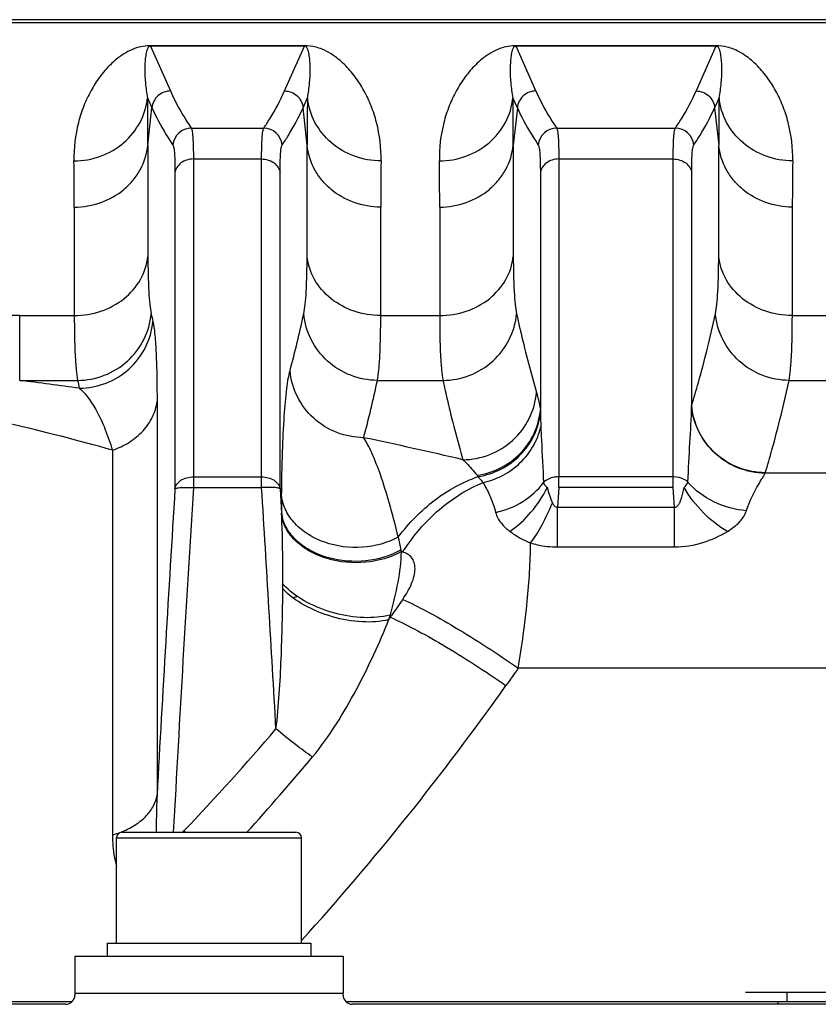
# Model space of a CAD drawing. Extents: x -1709 to 1181, y 8 to 1580.
# Tile 16 of 70: x -790 to -747, y 397 to 450. Entities that reach past the tile are written whole.
import ezdxf

# ---------------------------------------------------------------- set-up
doc = ezdxf.new("R2010")
doc.units = 0
doc.header["$LTSCALE"] = 65.395
doc.layers.get('0').update_dxf_attribs({"linetype": 'CONTINUOUS'})

msp = doc.modelspace()

# ---------------------------------------------------------------- linework, layer by layer
at = {"color": 6, "linetype": 'CONTINUOUS'}
for p, q in [((-738.131, 450.418), (-833.631, 450.418)), ((-785.131, 400.483), (-785.131, 406.183)), ((-784.831, 406.483), (-775.431, 406.483)), ((-775.131, 400.483), (-775.131, 406.183)), ((-785.631, 400.483), (-785.631, 399.783)), ((-774.631, 400.483), (-774.631, 399.783)), ((-787.381, 399.783), (-787.381, 397.783)), ((-787.381, 399.783), (-772.881, 399.783)), ((-772.881, 399.783), (-772.881, 397.783)), ((-748.881, 397.333), (-748.881, 397.833)), ((-787.881, 397.183), (-830.381, 397.183)), ((-695.881, 397.183), (-772.381, 397.183)), ((-749.381, 397.333), (-749.381, 397.183))]:
    msp.add_line(p, q, dxfattribs=at)
at = {"color": 9, "linetype": 'CONTINUOUS'}
for p, q in [((-738.131, 450.249), (-833.631, 450.249)), ((-783.285, 448.981), (-782.218, 446.564)), ((-776.044, 446.564), (-774.978, 448.981)), ((-762.468, 446.564), (-763.535, 448.981)), ((-752.728, 448.981), (-753.794, 446.564)), ((-783.451, 446.196), (-783.213, 445.659)), ((-775.049, 445.659), (-774.812, 446.196)), ((-763.463, 445.659), (-763.701, 446.196)), ((-752.562, 446.196), (-752.799, 445.659)), ((-783.432, 443.626), (-783.213, 445.659)), ((-774.831, 443.626), (-775.049, 445.659)), ((-763.463, 445.659), (-763.682, 443.626)), ((-752.799, 445.659), (-752.581, 443.626)), ((-781.088, 444.555), (-777.174, 444.555)), ((-761.338, 444.555), (-754.924, 444.555)), ((-783.432, 443.626), (-783.432, 437.607)), ((-774.831, 437.607), (-774.831, 443.626)), ((-763.682, 443.626), (-763.682, 437.607)), ((-752.581, 437.607), (-752.581, 443.626)), ((-780.976, 442.886), (-780.976, 425.12)), ((-780.976, 442.886), (-777.287, 442.886)), ((-777.287, 425.12), (-777.287, 442.886)), ((-761.226, 442.886), (-761.226, 425.702)), ((-761.226, 442.886), (-755.037, 442.886)), ((-755.037, 425.702), (-755.037, 442.886)), ((-781.971, 442.138), (-781.971, 425.052)), ((-776.291, 425.052), (-776.291, 442.138)), ((-762.221, 442.138), (-762.221, 429.3)), ((-754.041, 429.563), (-754.041, 442.138)), ((-787.412, 440.285), (-787.412, 434.419)), ((-770.85, 434.419), (-770.85, 440.285)), ((-767.662, 440.285), (-767.662, 434.419)), ((-748.6, 434.419), (-748.6, 440.285)), ((-790.364, 430.914), (-790.364, 434.419)), ((-790.364, 434.419), (-787.412, 434.419)), ((-770.85, 434.419), (-767.662, 434.419)), ((-748.6, 434.419), (-738.131, 434.419)), ((-790.364, 430.914), (-787.233, 430.914)), ((-771.029, 430.914), (-767.483, 430.914)), ((-748.779, 430.914), (-738.131, 430.914)), ((-782.941, 429.77), (-782.941, 408.494)), ((-785.347, 427.141), (-785.347, 406.341)), ((-738.131, 425.899), (-750.068, 425.899)), ((-780.976, 425.702), (-777.287, 425.702)), ((-755.037, 425.702), (-761.226, 425.702)), ((-780.976, 425.12), (-777.287, 425.12)), ((-776.291, 425.052), (-776.21, 423.735)), ((-755.037, 425.12), (-761.226, 425.12)), ((-761.291, 421.911), (-761.291, 424.066)), ((-761.291, 424.066), (-754.971, 424.066)), ((-754.971, 421.911), (-754.971, 424.066)), ((-769.661, 421.637), (-769.732, 421.658)), ((-761.291, 421.911), (-754.971, 421.911)), ((-770.405, 417.984), (-770.327, 418.108)), ((-770.327, 418.108), (-770.327, 418.238)), ((-770.327, 418.108), (-770.266, 418.196)), ((-738.131, 415.354), (-763.414, 415.354)), ((-785.131, 406.183), (-775.131, 406.183)), ((-781.55, 406.486), (-781.483, 406.556)), ((-787.381, 397.783), (-772.881, 397.783))]:
    msp.add_line(p, q, dxfattribs=at)
at = {"color": 2, "linetype": 'CONTINUOUS'}
for p, q in [((-783.285, 449.009), (-783.285, 448.981)), ((-774.978, 449.009), (-783.285, 449.009)), ((-774.978, 448.981), (-783.285, 448.981)), ((-774.978, 449.009), (-774.978, 448.981)), ((-763.535, 449.009), (-763.535, 448.981)), ((-752.728, 449.009), (-763.535, 449.009)), ((-752.728, 448.981), (-763.535, 448.981)), ((-752.728, 449.009), (-752.728, 448.981)), ((-761.226, 425.12), (-761.226, 425.702)), ((-755.037, 425.12), (-755.037, 425.702)), ((-761.226, 425.12), (-761.291, 424.066)), ((-754.971, 424.066), (-755.037, 425.12)), ((-785.631, 400.483), (-774.631, 400.483)), ((-787.381, 397.783), (-787.381, 397.683)), ((-772.881, 397.683), (-772.881, 397.783)), ((-751.131, 397.833), (-721.131, 397.833)), ((-829.131, 397.333), (-787.525, 397.333)), ((-772.738, 397.333), (-697.131, 397.333))]:
    msp.add_line(p, q, dxfattribs=at)
at = {"color": 9, "linetype": 'CONTINUOUS'}
for centre, radius, start, end in [((-783.285, 446.471), 2.539, 89.9974, 91.5617), ((-763.535, 446.471), 2.539, 89.9974, 91.5617), ((-941.481, 443.751), 158.049, 359.95457, 0.88653), ((-605.484, 443.668), 169.346, 179.14456, 180.01434), ((-921.731, 443.751), 158.049, 359.95457, 0.88653), ((-583.234, 443.668), 169.346, 179.14456, 180.01434), ((-781.085, 443.553), 1.002, 90.1928, 174.9175), ((-777.178, 443.553), 1.002, 5.0825, 89.8072), ((-761.335, 443.553), 1.002, 90.1928, 174.9175), ((-754.928, 443.553), 1.002, 5.0825, 89.8072), ((-936.684, 440.407), 149.272, 359.95326, 0.91222), ((-610.91, 440.326), 159.941, 179.11977, 180.01476), ((-916.934, 440.407), 149.272, 359.95326, 0.91222), ((-588.66, 440.326), 159.941, 179.11977, 180.01476), ((-790.372, 326.886), 107.533, 89.99561, 90.78759), ((-730.993, 445.624), 53.428, 192.0007, 192.4589), ((-832.528, 446.82), 58.82, 344.84681, 347.92505), ((-815.738, 224.179), 208.287, 82.10921, 83.00281), ((-734.054, 442.131), 54.349, 191.9108, 192.3646), ((-829.528, 443.331), 59.802, 344.96556, 348.01633), ((-725.412, 429.914), 36.814, 180.9554, 181.2153), ((-724.322, 429.938), 37.904, 181.2163, 182.3135), ((-775.124, 430.014), 21.087, 358.6018, 358.7736), ((-817.1, 315.327), 116.235, 74.14672, 76.98049), ((-815.884, 216.57), 215.805, 76.74651, 78.20554), ((-750.661, 426.101), 0.626, 341.1787, 343.3531), ((-761.917, 428.636), 4.689, 217.4519, 218.5569), ((1477.091, 284.371), 2263.439, 176.436546, 176.856404), ((1449.809, 286.077), 2235.114, 176.433412, 176.911949), ((-3084.223, 281.513), 2311.402, 3.238157, 3.562064), ((-664.511, 423.619), 111.699, 179.47087, 179.94063), ((-824.901, 410.381), 56.311, 11.6503, 12.3714), ((-760.086, 415.461), 11.394, 146.9477, 147.1734), ((-523.881, 248.688), 299.063, 145.26874, 145.47287), ((-516.447, 238.612), 303.694, 144.41069, 144.62718), ((-881.035, 501.218), 137.374, 316.44206, 319.54086), ((-882.453, 501.008), 140.809, 317.83262, 320.0308), ((-786.59, 410.89), 4.714, 291.7736, 292.227), ((-755.053, 434.861), 38.726, 226.9617, 227.1199)]:
    msp.add_arc(centre, radius, start, end, dxfattribs=at)
at = {"color": 2, "linetype": 'CONTINUOUS'}
for centre, radius, start, end in [((-820.165, 421.53), 44.01, 2.693, 2.8711), ((-774.091, 424.028), 2.139, 187.8752, 193.4393), ((-771.771, 425.3), 4.083, 299.2799, 299.6664), ((-773.75, 420.927), 4.083, 11.4268, 11.6509), ((-773.907, 420.896), 4.244, 10.3433, 11.4201), ((-875.874, 420.44), 99.736, 359.54016, 359.69244), ((-773.53, 422.261), 3.516, 222.0746, 225.1578), ((-773.364, 422.425), 3.749, 225.13, 225.6441), ((-791.264, 424.523), 21.86, 342.5959, 343.1754), ((-771.259, 421.613), 3.502, 284.9389, 285.4316), ((-790.868, 424.403), 21.446, 343.1765, 343.2942), ((-787.881, 397.683), 0.5, 270, 360)]:
    msp.add_arc(centre, radius, start, end, dxfattribs=at)
at = {"color": 6, "linetype": 'CONTINUOUS'}
for centre, radius, start, end in [((-773.131, 412.333), 10.2, 102.9153, 103.2477), ((-773.131, 412.333), 7.25, 107.8211, 109.7781), ((-784.831, 406.183), 0.3, 90, 180), ((-775.431, 406.183), 0.3, 0, 90), ((-772.381, 397.683), 0.5, 180, 270)]:
    msp.add_arc(centre, radius, start, end, dxfattribs=at)
at = {"color": 9, "linetype": 'CONTINUOUS'}
for points, knots in [([(-783.354, 449.008), (-783.664, 449), (-784.157, 448.888), (-784.732, 448.581), (-785.128, 448.294), (-785.572, 447.895), (-786.051, 447.336), (-786.53, 446.584), (-786.919, 445.751), (-787.323, 444.497), (-787.442, 443.476), (-787.431, 442.783)], [0, 0, 0, 0, 0.114935, 0.182211, 0.240547, 0.295689, 0.40337, 0.512291, 0.625006, 0.743044, 1, 1, 1, 1]), ([(-783.285, 448.981), (-783.319, 448.981), (-783.371, 448.962), (-783.424, 448.904), (-783.459, 448.842), (-783.487, 448.767), (-783.517, 448.668), (-783.543, 448.54), (-783.574, 448.331), (-783.596, 448.058), (-783.608, 447.593), (-783.58, 446.967), (-783.506, 446.46), (-783.451, 446.196)], [0, 0, 0, 0, 0.034924, 0.051938, 0.080805, 0.107895, 0.134542, 0.187863, 0.241981, 0.353706, 0.470753, 0.722289, 1, 1, 1, 1]), ([(-770.831, 442.783), (-770.82, 443.478), (-770.94, 444.501), (-771.346, 445.758), (-771.737, 446.592), (-772.218, 447.345), (-772.7, 447.904), (-773.147, 448.304), (-773.546, 448.591), (-773.959, 448.807), (-774.444, 448.968), (-774.772, 449.009), (-774.978, 449.009)], [0, 0, 0, 0, 0.255278, 0.372527, 0.484484, 0.592679, 0.699688, 0.754542, 0.81268, 0.880114, 0.924491, 1, 1, 1, 1]), ([(-774.812, 446.196), (-774.757, 446.46), (-774.683, 446.967), (-774.654, 447.593), (-774.666, 448.058), (-774.689, 448.331), (-774.719, 448.54), (-774.746, 448.668), (-774.775, 448.767), (-774.804, 448.842), (-774.839, 448.904), (-774.892, 448.962), (-774.944, 448.981), (-774.978, 448.981)], [0, 0, 0, 0, 0.277711, 0.529247, 0.646294, 0.758019, 0.812137, 0.865458, 0.892106, 0.919196, 0.948062, 0.965076, 1, 1, 1, 1]), ([(-763.604, 449.008), (-763.914, 449), (-764.407, 448.888), (-764.982, 448.581), (-765.378, 448.294), (-765.822, 447.895), (-766.301, 447.336), (-766.78, 446.584), (-767.169, 445.751), (-767.573, 444.497), (-767.692, 443.476), (-767.681, 442.783)], [0, 0, 0, 0, 0.114935, 0.182211, 0.240547, 0.295689, 0.40337, 0.512291, 0.625006, 0.743044, 1, 1, 1, 1]), ([(-763.535, 448.981), (-763.569, 448.981), (-763.621, 448.962), (-763.674, 448.904), (-763.709, 448.842), (-763.737, 448.767), (-763.767, 448.668), (-763.793, 448.54), (-763.824, 448.331), (-763.846, 448.058), (-763.858, 447.593), (-763.83, 446.967), (-763.756, 446.46), (-763.701, 446.196)], [0, 0, 0, 0, 0.034924, 0.051938, 0.080805, 0.107895, 0.134542, 0.187863, 0.241981, 0.353706, 0.470753, 0.722289, 1, 1, 1, 1]), ([(-748.581, 442.783), (-748.57, 443.478), (-748.69, 444.501), (-749.096, 445.758), (-749.487, 446.592), (-749.968, 447.345), (-750.45, 447.904), (-750.897, 448.304), (-751.296, 448.591), (-751.709, 448.807), (-752.194, 448.968), (-752.522, 449.009), (-752.728, 449.009)], [0, 0, 0, 0, 0.255278, 0.372527, 0.484484, 0.592679, 0.699688, 0.754542, 0.81268, 0.880114, 0.924491, 1, 1, 1, 1]), ([(-752.562, 446.196), (-752.507, 446.46), (-752.433, 446.967), (-752.404, 447.593), (-752.416, 448.058), (-752.439, 448.331), (-752.469, 448.54), (-752.496, 448.668), (-752.525, 448.767), (-752.554, 448.842), (-752.589, 448.904), (-752.642, 448.962), (-752.694, 448.981), (-752.728, 448.981)], [0, 0, 0, 0, 0.277711, 0.529247, 0.646294, 0.758019, 0.812137, 0.865458, 0.892106, 0.919196, 0.948062, 0.965076, 1, 1, 1, 1]), ([(-787.431, 442.783), (-786.944, 442.784), (-785.968, 442.955), (-784.697, 443.693), (-783.784, 444.816), (-783.499, 445.736), (-783.451, 446.196)], [0, 0, 0, 0, 0.25595, 0.508693, 0.75645, 1, 1, 1, 1]), ([(-782.218, 446.564), (-782.341, 446.564), (-782.588, 446.518), (-782.906, 446.32), (-783.133, 446.022), (-783.202, 445.78), (-783.213, 445.659)], [0, 0, 0, 0, 0.250132, 0.500275, 0.750261, 1, 1, 1, 1]), ([(-782.218, 446.564), (-782.144, 446.395), (-781.814, 445.7), (-781.415, 445.039), (-781.088, 444.555)], [0, 0, 0, 0, 0.240945, 1, 1, 1, 1]), ([(-777.174, 444.555), (-777.063, 444.72), (-776.644, 445.365), (-776.274, 446.043), (-776.044, 446.564)], [0, 0, 0, 0, 0.259434, 1, 1, 1, 1]), ([(-776.044, 446.564), (-775.922, 446.564), (-775.675, 446.518), (-775.356, 446.32), (-775.13, 446.022), (-775.061, 445.78), (-775.049, 445.659)], [0, 0, 0, 0, 0.250132, 0.500275, 0.750261, 1, 1, 1, 1]), ([(-770.831, 442.783), (-771.318, 442.784), (-772.295, 442.955), (-773.566, 443.693), (-774.479, 444.816), (-774.763, 445.736), (-774.812, 446.196)], [0, 0, 0, 0, 0.25595, 0.508693, 0.75645, 1, 1, 1, 1]), ([(-767.681, 442.783), (-767.194, 442.784), (-766.218, 442.955), (-764.947, 443.693), (-764.034, 444.816), (-763.749, 445.736), (-763.701, 446.196)], [0, 0, 0, 0, 0.25595, 0.508693, 0.75645, 1, 1, 1, 1]), ([(-762.468, 446.564), (-762.591, 446.564), (-762.838, 446.518), (-763.156, 446.32), (-763.383, 446.022), (-763.452, 445.78), (-763.463, 445.659)], [0, 0, 0, 0, 0.250132, 0.500275, 0.750261, 1, 1, 1, 1]), ([(-762.468, 446.564), (-762.394, 446.395), (-762.064, 445.7), (-761.665, 445.039), (-761.338, 444.555)], [0, 0, 0, 0, 0.240945, 1, 1, 1, 1]), ([(-754.924, 444.555), (-754.813, 444.72), (-754.394, 445.365), (-754.024, 446.043), (-753.794, 446.564)], [0, 0, 0, 0, 0.259434, 1, 1, 1, 1]), ([(-753.794, 446.564), (-753.672, 446.564), (-753.425, 446.518), (-753.106, 446.32), (-752.88, 446.022), (-752.811, 445.78), (-752.799, 445.659)], [0, 0, 0, 0, 0.250132, 0.500275, 0.750261, 1, 1, 1, 1]), ([(-748.581, 442.783), (-749.068, 442.784), (-750.045, 442.955), (-751.316, 443.693), (-752.229, 444.816), (-752.513, 445.736), (-752.562, 446.196)], [0, 0, 0, 0, 0.25595, 0.508693, 0.75645, 1, 1, 1, 1]), ([(-783.213, 445.659), (-783.139, 445.489), (-782.809, 444.791), (-782.41, 444.128), (-782.083, 443.641)], [0, 0, 0, 0, 0.240927, 1, 1, 1, 1]), ([(-776.179, 443.641), (-776.067, 443.808), (-775.649, 444.455), (-775.279, 445.136), (-775.049, 445.659)], [0, 0, 0, 0, 0.259438, 1, 1, 1, 1]), ([(-763.463, 445.659), (-763.389, 445.489), (-763.059, 444.791), (-762.66, 444.128), (-762.333, 443.641)], [0, 0, 0, 0, 0.240927, 1, 1, 1, 1]), ([(-753.929, 443.641), (-753.817, 443.808), (-753.399, 444.455), (-753.029, 445.136), (-752.799, 445.659)], [0, 0, 0, 0, 0.259438, 1, 1, 1, 1]), ([(-781.088, 444.555), (-781.076, 444.535), (-781.057, 444.476), (-781.036, 444.367), (-781.018, 444.217), (-780.995, 443.937), (-780.979, 443.488), (-780.976, 443.104), (-780.976, 442.886)], [0, 0, 0, 0, 0.042494, 0.108467, 0.198503, 0.312556, 0.611198, 1, 1, 1, 1]), ([(-777.287, 442.886), (-777.287, 443.104), (-777.283, 443.488), (-777.267, 443.937), (-777.245, 444.217), (-777.226, 444.367), (-777.205, 444.476), (-777.186, 444.535), (-777.174, 444.555)], [0, 0, 0, 0, 0.388798, 0.687438, 0.801492, 0.891531, 0.957505, 1, 1, 1, 1]), ([(-761.338, 444.555), (-761.326, 444.535), (-761.307, 444.476), (-761.286, 444.367), (-761.268, 444.217), (-761.245, 443.937), (-761.229, 443.488), (-761.226, 443.104), (-761.226, 442.886)], [0, 0, 0, 0, 0.042494, 0.108467, 0.198503, 0.312556, 0.611198, 1, 1, 1, 1]), ([(-755.037, 442.886), (-755.037, 443.104), (-755.033, 443.488), (-755.017, 443.937), (-754.995, 444.217), (-754.976, 444.367), (-754.955, 444.476), (-754.936, 444.535), (-754.924, 444.555)], [0, 0, 0, 0, 0.388798, 0.687438, 0.801492, 0.891531, 0.957505, 1, 1, 1, 1]), ([(-787.412, 440.285), (-786.926, 440.285), (-785.953, 440.45), (-784.886, 441.055), (-784.216, 441.73), (-783.695, 442.496), (-783.481, 443.173), (-783.432, 443.626)], [0, 0, 0, 0, 0.257788, 0.511154, 0.635866, 0.758898, 1, 1, 1, 1]), ([(-782.083, 443.641), (-782.071, 443.623), (-782.052, 443.57), (-782.019, 443.416), (-781.993, 443.129), (-781.974, 442.68), (-781.971, 442.334), (-781.971, 442.138)], [0, 0, 0, 0, 0.043158, 0.10942, 0.313497, 0.611792, 1, 1, 1, 1]), ([(-776.291, 442.138), (-776.291, 442.334), (-776.288, 442.68), (-776.269, 443.129), (-776.243, 443.416), (-776.21, 443.57), (-776.191, 443.623), (-776.179, 443.641)], [0, 0, 0, 0, 0.388203, 0.686497, 0.890578, 0.956842, 1, 1, 1, 1]), ([(-770.85, 440.285), (-771.337, 440.285), (-772.31, 440.45), (-773.377, 441.055), (-774.047, 441.73), (-774.567, 442.496), (-774.782, 443.173), (-774.831, 443.626)], [0, 0, 0, 0, 0.257788, 0.511154, 0.635866, 0.758898, 1, 1, 1, 1]), ([(-767.662, 440.285), (-767.176, 440.285), (-766.203, 440.45), (-765.136, 441.055), (-764.466, 441.73), (-763.945, 442.496), (-763.731, 443.173), (-763.682, 443.626)], [0, 0, 0, 0, 0.257788, 0.511154, 0.635866, 0.758898, 1, 1, 1, 1]), ([(-762.333, 443.641), (-762.321, 443.623), (-762.302, 443.57), (-762.269, 443.416), (-762.243, 443.129), (-762.224, 442.68), (-762.221, 442.334), (-762.221, 442.138)], [0, 0, 0, 0, 0.043158, 0.10942, 0.313497, 0.611793, 1, 1, 1, 1]), ([(-754.041, 442.138), (-754.041, 442.334), (-754.038, 442.68), (-754.019, 443.129), (-753.993, 443.416), (-753.96, 443.57), (-753.941, 443.623), (-753.929, 443.641)], [0, 0, 0, 0, 0.388203, 0.686497, 0.890578, 0.956842, 1, 1, 1, 1]), ([(-748.6, 440.285), (-749.087, 440.285), (-750.06, 440.45), (-751.127, 441.055), (-751.797, 441.73), (-752.317, 442.496), (-752.532, 443.173), (-752.581, 443.626)], [0, 0, 0, 0, 0.257788, 0.511154, 0.635866, 0.758898, 1, 1, 1, 1]), ([(-780.976, 442.886), (-781.097, 442.886), (-781.337, 442.85), (-781.653, 442.692), (-781.884, 442.447), (-781.959, 442.24), (-781.971, 442.138)], [0, 0, 0, 0, 0.269383, 0.528371, 0.771149, 1, 1, 1, 1]), ([(-777.287, 442.886), (-777.165, 442.886), (-776.926, 442.85), (-776.61, 442.692), (-776.378, 442.447), (-776.304, 442.24), (-776.291, 442.138)], [0, 0, 0, 0, 0.269383, 0.528371, 0.771149, 1, 1, 1, 1]), ([(-761.226, 442.886), (-761.347, 442.886), (-761.587, 442.85), (-761.903, 442.692), (-762.134, 442.447), (-762.209, 442.24), (-762.221, 442.138)], [0, 0, 0, 0, 0.269383, 0.528371, 0.771149, 1, 1, 1, 1]), ([(-755.037, 442.886), (-754.915, 442.886), (-754.676, 442.85), (-754.36, 442.692), (-754.128, 442.447), (-754.054, 442.24), (-754.041, 442.138)], [0, 0, 0, 0, 0.269383, 0.528371, 0.771149, 1, 1, 1, 1]), ([(-787.412, 434.419), (-786.926, 434.419), (-785.96, 434.575), (-784.692, 435.255), (-783.772, 436.302), (-783.481, 437.173), (-783.432, 437.607)], [0, 0, 0, 0, 0.262963, 0.518885, 0.763994, 1, 1, 1, 1]), ([(-783.432, 437.607), (-783.432, 436.973), (-783.421, 436.11), (-783.343, 435.08), (-783.289, 434.682), (-783.253, 434.515)], [0, 0, 0, 0, 0.61268, 0.834929, 1, 1, 1, 1]), ([(-775.009, 434.515), (-774.974, 434.682), (-774.919, 435.08), (-774.842, 436.11), (-774.831, 436.973), (-774.831, 437.607)], [0, 0, 0, 0, 0.165064, 0.387304, 1, 1, 1, 1]), ([(-770.85, 434.419), (-771.336, 434.419), (-772.303, 434.575), (-773.571, 435.255), (-774.491, 436.302), (-774.782, 437.173), (-774.831, 437.607)], [0, 0, 0, 0, 0.262963, 0.518885, 0.763994, 1, 1, 1, 1]), ([(-767.662, 434.419), (-767.176, 434.419), (-766.21, 434.575), (-764.942, 435.255), (-764.022, 436.302), (-763.731, 437.173), (-763.682, 437.607)], [0, 0, 0, 0, 0.262963, 0.518885, 0.763994, 1, 1, 1, 1]), ([(-763.682, 437.607), (-763.682, 436.973), (-763.671, 436.11), (-763.593, 435.08), (-763.539, 434.682), (-763.503, 434.515)], [0, 0, 0, 0, 0.61268, 0.834929, 1, 1, 1, 1]), ([(-752.759, 434.515), (-752.724, 434.682), (-752.669, 435.08), (-752.592, 436.11), (-752.581, 436.973), (-752.581, 437.607)], [0, 0, 0, 0, 0.165064, 0.387304, 1, 1, 1, 1]), ([(-748.6, 434.419), (-749.086, 434.419), (-750.053, 434.575), (-751.321, 435.255), (-752.241, 436.302), (-752.532, 437.173), (-752.581, 437.607)], [0, 0, 0, 0, 0.262963, 0.518885, 0.763994, 1, 1, 1, 1]), ([(-787.412, 434.419), (-787.412, 433.702), (-787.401, 432.724), (-787.323, 431.555), (-787.269, 431.104), (-787.233, 430.914)], [0, 0, 0, 0, 0.612464, 0.834838, 1, 1, 1, 1]), ([(-787.233, 430.914), (-786.743, 430.917), (-785.756, 431.105), (-784.482, 431.891), (-783.575, 433.075), (-783.298, 434.034), (-783.253, 434.515)], [0, 0, 0, 0, 0.251325, 0.50219, 0.751796, 1, 1, 1, 1]), ([(-771.029, 430.914), (-771.519, 430.917), (-772.506, 431.105), (-773.781, 431.891), (-774.688, 433.075), (-774.964, 434.034), (-775.009, 434.515)], [0, 0, 0, 0, 0.251325, 0.50219, 0.751796, 1, 1, 1, 1]), ([(-771.029, 430.914), (-770.994, 431.104), (-770.939, 431.555), (-770.861, 432.724), (-770.85, 433.702), (-770.85, 434.419)], [0, 0, 0, 0, 0.165154, 0.38752, 1, 1, 1, 1]), ([(-767.662, 434.419), (-767.662, 433.702), (-767.651, 432.724), (-767.573, 431.555), (-767.519, 431.104), (-767.483, 430.914)], [0, 0, 0, 0, 0.612464, 0.834838, 1, 1, 1, 1]), ([(-767.483, 430.914), (-766.993, 430.917), (-766.006, 431.105), (-764.732, 431.891), (-763.825, 433.075), (-763.548, 434.034), (-763.503, 434.515)], [0, 0, 0, 0, 0.251325, 0.50219, 0.751796, 1, 1, 1, 1]), ([(-763.503, 434.515), (-763.428, 434.16), (-763.109, 432.733), (-762.734, 431.318), (-762.428, 430.263)], [0, 0, 0, 0, 0.248455, 1, 1, 1, 1]), ([(-754.041, 429.563), (-753.917, 429.974), (-753.44, 431.612), (-753.025, 433.267), (-752.759, 434.515)], [0, 0, 0, 0, 0.251902, 1, 1, 1, 1]), ([(-748.779, 430.914), (-749.269, 430.917), (-750.256, 431.105), (-751.531, 431.891), (-752.438, 433.075), (-752.714, 434.034), (-752.759, 434.515)], [0, 0, 0, 0, 0.251325, 0.50219, 0.751796, 1, 1, 1, 1]), ([(-748.779, 430.914), (-748.744, 431.104), (-748.689, 431.555), (-748.611, 432.724), (-748.6, 433.702), (-748.6, 434.419)], [0, 0, 0, 0, 0.165154, 0.38752, 1, 1, 1, 1]), ([(-787.143, 430.493), (-786.653, 430.497), (-785.665, 430.684), (-784.39, 431.471), (-783.483, 432.657), (-783.208, 433.616), (-783.163, 434.098)], [0, 0, 0, 0, 0.25131, 0.502179, 0.751796, 1, 1, 1, 1]), ([(-783.163, 434.098), (-783.116, 433.888), (-783.052, 433.363), (-782.988, 432.427), (-782.949, 431.196), (-782.941, 430.278), (-782.941, 429.77)], [0, 0, 0, 0, 0.148424, 0.365222, 0.649045, 1, 1, 1, 1]), ([(-776.205, 424.65), (-776.198, 425.456), (-776.17, 426.908), (-776.08, 428.849), (-775.972, 430.169), (-775.856, 430.982), (-775.791, 431.306), (-775.753, 431.444)], [0, 0, 0, 0, 0.354271, 0.638908, 0.855015, 0.936682, 1, 1, 1, 1]), ([(-771.773, 427.818), (-772.264, 427.822), (-773.254, 428.013), (-774.531, 428.806), (-775.437, 429.998), (-775.71, 430.961), (-775.753, 431.444)], [0, 0, 0, 0, 0.251219, 0.502111, 0.75179, 1, 1, 1, 1]), ([(-767.483, 430.914), (-767.408, 430.556), (-767.089, 429.117), (-766.715, 427.691), (-766.408, 426.627)], [0, 0, 0, 0, 0.248386, 1, 1, 1, 1]), ([(-750.061, 425.921), (-749.937, 426.336), (-749.459, 427.987), (-749.044, 429.656), (-748.779, 430.914)], [0, 0, 0, 0, 0.251956, 1, 1, 1, 1]), ([(-787.143, 430.493), (-786.962, 430.343), (-786.611, 429.945), (-786.154, 429.201), (-785.717, 428.248), (-785.468, 427.533), (-785.347, 427.141)], [0, 0, 0, 0, 0.183834, 0.409468, 0.680226, 1, 1, 1, 1]), ([(-766.408, 426.627), (-765.916, 426.631), (-764.925, 426.823), (-763.648, 427.618), (-762.742, 428.813), (-762.47, 429.778), (-762.428, 430.263)], [0, 0, 0, 0, 0.251181, 0.502082, 0.751787, 1, 1, 1, 1]), ([(-762.428, 430.263), (-762.408, 430.195), (-762.325, 429.878), (-762.264, 429.555), (-762.221, 429.3)], [0, 0, 0, 0, 0.213119, 1, 1, 1, 1]), ([(-785.347, 427.141), (-785.028, 427.251), (-784.427, 427.534), (-783.677, 428.149), (-783.15, 428.907), (-782.977, 429.484), (-782.941, 429.77)], [0, 0, 0, 0, 0.270535, 0.526989, 0.768872, 1, 1, 1, 1]), ([(-765.64, 425.785), (-765.2, 425.85), (-764.338, 426.124), (-763.254, 426.92), (-762.494, 428.014), (-762.261, 428.871), (-762.221, 429.3)], [0, 0, 0, 0, 0.253515, 0.505244, 0.754037, 1, 1, 1, 1]), ([(-765.584, 425.714), (-765.157, 425.783), (-764.32, 426.057), (-763.264, 426.831), (-762.512, 427.888), (-762.267, 428.716), (-762.218, 429.133)], [0, 0, 0, 0, 0.253426, 0.505223, 0.754115, 1, 1, 1, 1]), ([(-754.245, 425.422), (-754.216, 426.129), (-754.138, 427.488), (-754.059, 428.847), (-754.043, 429.5)], [0, 0, 0, 0, 0.520254, 1, 1, 1, 1]), ([(-750.068, 425.899), (-750.557, 425.904), (-751.541, 426.094), (-752.811, 426.881), (-753.717, 428.063), (-753.996, 429.019), (-754.043, 429.5)], [0, 0, 0, 0, 0.251045, 0.501955, 0.751743, 1, 1, 1, 1]), ([(-750.061, 425.921), (-750.554, 425.926), (-751.545, 426.118), (-752.823, 426.915), (-753.729, 428.112), (-754, 429.078), (-754.041, 429.563)], [0, 0, 0, 0, 0.251159, 0.502065, 0.751784, 1, 1, 1, 1]), ([(-765.314, 425.396), (-764.939, 425.478), (-764.209, 425.747), (-763.271, 426.428), (-762.562, 427.333), (-762.28, 428.044), (-762.195, 428.408)], [0, 0, 0, 0, 0.252768, 0.504649, 0.754008, 1, 1, 1, 1]), ([(-762.195, 428.408), (-762.186, 428.166), (-762.139, 427.16), (-762.081, 426.154), (-762.051, 425.388)], [0, 0, 0, 0, 0.239855, 1, 1, 1, 1]), ([(-769.898, 422.445), (-770.048, 423.07), (-770.344, 424.204), (-770.82, 425.724), (-771.221, 426.771), (-771.538, 427.431), (-771.694, 427.701), (-771.773, 427.818)], [0, 0, 0, 0, 0.337812, 0.615444, 0.836541, 0.925689, 1, 1, 1, 1]), ([(-766.408, 426.627), (-766.342, 426.567), (-766.065, 426.306), (-765.817, 426.016), (-765.64, 425.785)], [0, 0, 0, 0, 0.234562, 1, 1, 1, 1]), ([(-751.08, 423.87), (-751.006, 424.11), (-750.837, 424.545), (-750.539, 425.111), (-750.3, 425.498), (-750.147, 425.747), (-750.09, 425.851), (-750.068, 425.899)], [0, 0, 0, 0, 0.330481, 0.614761, 0.843051, 0.931546, 1, 1, 1, 1]), ([(-781.971, 425.052), (-781.959, 425.142), (-781.879, 425.328), (-781.646, 425.537), (-781.333, 425.671), (-781.097, 425.702), (-780.976, 425.702)], [0, 0, 0, 0, 0.213074, 0.451175, 0.717003, 1, 1, 1, 1]), ([(-777.287, 425.702), (-777.166, 425.702), (-776.93, 425.671), (-776.616, 425.537), (-776.383, 425.328), (-776.304, 425.142), (-776.291, 425.052)], [0, 0, 0, 0, 0.282997, 0.548825, 0.786926, 1, 1, 1, 1]), ([(-769.898, 422.445), (-769.333, 423.198), (-768.046, 424.525), (-766.419, 425.425), (-765.584, 425.714)], [0, 0, 0, 0, 0.515729, 1, 1, 1, 1]), ([(-769.636, 421.675), (-769.095, 422.507), (-767.83, 423.992), (-766.175, 425.043), (-765.314, 425.396)], [0, 0, 0, 0, 0.516054, 1, 1, 1, 1]), ([(-765.584, 425.714), (-765.563, 425.687), (-765.476, 425.579), (-765.385, 425.474), (-765.314, 425.396)], [0, 0, 0, 0, 0.239928, 1, 1, 1, 1]), ([(-765.314, 425.396), (-765.19, 425.175), (-764.918, 424.653), (-764.721, 424.095), (-764.637, 423.772)], [0, 0, 0, 0, 0.432048, 1, 1, 1, 1]), ([(-764.637, 423.772), (-764.122, 423.887), (-763.145, 424.28), (-762.354, 424.984), (-762.051, 425.388)], [0, 0, 0, 0, 0.511214, 1, 1, 1, 1]), ([(-751.08, 423.87), (-751.689, 423.915), (-752.876, 424.232), (-753.866, 424.973), (-754.245, 425.422)], [0, 0, 0, 0, 0.50972, 1, 1, 1, 1]), ([(-781.971, 425.052), (-781.964, 425.063), (-781.93, 425.082), (-781.865, 425.1), (-781.769, 425.115), (-781.591, 425.13), (-781.323, 425.135), (-781.097, 425.127), (-780.976, 425.12)], [0, 0, 0, 0, 0.039214, 0.106902, 0.203809, 0.327516, 0.638861, 1, 1, 1, 1]), ([(-776.291, 425.052), (-776.298, 425.063), (-776.332, 425.082), (-776.397, 425.1), (-776.494, 425.115), (-776.671, 425.13), (-776.94, 425.135), (-777.165, 425.127), (-777.287, 425.12)], [0, 0, 0, 0, 0.039214, 0.106902, 0.203809, 0.327516, 0.638861, 1, 1, 1, 1]), ([(-763.867, 422.754), (-763.442, 423.04), (-762.663, 423.762), (-762.08, 424.647), (-761.843, 425.128)], [0, 0, 0, 0, 0.488758, 1, 1, 1, 1]), ([(-752.112, 422.752), (-752.587, 423.02), (-753.473, 423.732), (-754.162, 424.631), (-754.452, 425.129)], [0, 0, 0, 0, 0.486351, 1, 1, 1, 1]), ([(-769.898, 422.445), (-770.488, 422.125), (-771.843, 421.762), (-773.56, 421.977), (-774.764, 422.543), (-775.49, 423.127), (-776, 423.839), (-776.17, 424.382), (-776.205, 424.65)], [0, 0, 0, 0, 0.26323, 0.532435, 0.660899, 0.781468, 0.89382, 1, 1, 1, 1]), ([(-762.749, 422.125), (-762.516, 422.436), (-762.082, 423.143), (-761.734, 423.894), (-761.572, 424.299)], [0, 0, 0, 0, 0.471389, 1, 1, 1, 1]), ([(-764.637, 423.772), (-764.613, 423.68), (-764.457, 423.275), (-764.137, 422.953), (-763.867, 422.754)], [0, 0, 0, 0, 0.220234, 1, 1, 1, 1]), ([(-752.112, 422.752), (-751.869, 422.9), (-751.454, 423.211), (-751.147, 423.65), (-751.08, 423.87)], [0, 0, 0, 0, 0.552799, 1, 1, 1, 1]), ([(-776.14, 419.905), (-776.138, 420.214), (-776.138, 421.446), (-776.16, 422.677), (-776.203, 423.598)], [0, 0, 0, 0, 0.251253, 1, 1, 1, 1]), ([(-763.867, 422.754), (-763.787, 422.695), (-763.435, 422.45), (-763.053, 422.25), (-762.749, 422.125)], [0, 0, 0, 0, 0.232685, 1, 1, 1, 1]), ([(-754.971, 421.911), (-754.452, 421.911), (-753.443, 422.072), (-752.525, 422.5), (-752.112, 422.752)], [0, 0, 0, 0, 0.517981, 1, 1, 1, 1]), ([(-770.327, 418.238), (-770.161, 418.82), (-769.888, 419.948), (-769.742, 421.104), (-769.732, 421.658)], [0, 0, 0, 0, 0.522383, 1, 1, 1, 1]), ([(-769.661, 419.073), (-769.475, 419.341), (-769.231, 419.755), (-769.035, 420.33), (-768.979, 420.72), (-769.021, 421.065), (-769.164, 421.342), (-769.388, 421.536), (-769.567, 421.61), (-769.661, 421.637)], [0, 0, 0, 0, 0.324414, 0.471093, 0.60084, 0.712272, 0.810178, 0.903516, 1, 1, 1, 1]), ([(-763.414, 415.354), (-763.214, 416.558), (-762.908, 418.808), (-762.757, 421.076), (-762.749, 422.125)], [0, 0, 0, 0, 0.538119, 1, 1, 1, 1]), ([(-762.749, 422.125), (-762.633, 422.09), (-762.156, 421.966), (-761.662, 421.911), (-761.291, 421.911)], [0, 0, 0, 0, 0.246381, 1, 1, 1, 1]), ([(-776.512, 412.076), (-776.428, 412.705), (-776.321, 413.97), (-776.192, 416.492), (-776.152, 418.382), (-776.142, 419.64)], [0, 0, 0, 0, 0.251494, 0.501895, 1, 1, 1, 1]), ([(-769.661, 419.073), (-769.224, 418.88), (-768.277, 418.404), (-766.17, 417.202), (-764.537, 416.133), (-763.414, 415.354)], [0, 0, 0, 0, 0.196673, 0.436342, 1, 1, 1, 1]), ([(-774.539, 410.555), (-774.067, 411.118), (-773.226, 412.309), (-772.151, 414.181), (-771.216, 416.073), (-770.662, 417.349), (-770.405, 417.984)], [0, 0, 0, 0, 0.258075, 0.51107, 0.758829, 1, 1, 1, 1]), ([(-770.327, 418.108), (-769.89, 417.916), (-768.942, 417.444), (-766.835, 416.252), (-765.203, 415.192), (-764.08, 414.419)], [0, 0, 0, 0, 0.197118, 0.436884, 1, 1, 1, 1]), ([(-775.129, 400.634), (-773.145, 402.813), (-769.328, 407.307), (-765.784, 412.018), (-764.08, 414.419)], [0, 0, 0, 0, 0.500215, 1, 1, 1, 1]), ([(-774.539, 410.555), (-774.853, 410.77), (-775.521, 411.265), (-776.167, 411.787), (-776.512, 412.076)], [0, 0, 0, 0, 0.458666, 1, 1, 1, 1]), ([(-784.807, 406.526), (-784.558, 406.628), (-784.098, 406.863), (-783.52, 407.33), (-783.113, 407.877), (-782.972, 408.291), (-782.941, 408.494)], [0, 0, 0, 0, 0.28516, 0.545664, 0.781857, 1, 1, 1, 1]), ([(-782.941, 408.494), (-782.964, 407.991), (-782.984, 407.321), (-782.985, 406.651), (-782.984, 406.483)], [0, 0, 0, 0, 0.750618, 1, 1, 1, 1]), ([(-785.347, 406.341), (-785.304, 406.354), (-785.133, 406.404), (-784.965, 406.463), (-784.842, 406.512)], [0, 0, 0, 0, 0.25333, 1, 1, 1, 1]), ([(-785.347, 406.341), (-785.347, 406.195), (-785.332, 405.621), (-785.249, 405.047), (-785.132, 404.635)], [0, 0, 0, 0, 0.254799, 1, 1, 1, 1])]:
    msp.add_open_spline(points, degree=3, knots=knots, dxfattribs=at)
at = {"color": 2, "linetype": 'CONTINUOUS'}
for points, knots in [([(-761.226, 425.702), (-761.306, 425.702), (-761.603, 425.677), (-761.901, 425.546), (-762.051, 425.388)], [0, 0, 0, 0, 0.269402, 1, 1, 1, 1]), ([(-762.051, 425.388), (-762.045, 425.364), (-762.005, 425.258), (-761.916, 425.177), (-761.843, 425.128)], [0, 0, 0, 0, 0.218328, 1, 1, 1, 1]), ([(-754.245, 425.422), (-754.293, 425.467), (-754.524, 425.635), (-754.819, 425.702), (-755.037, 425.702)], [0, 0, 0, 0, 0.232416, 1, 1, 1, 1]), ([(-754.452, 425.129), (-754.424, 425.151), (-754.335, 425.231), (-754.265, 425.338), (-754.245, 425.422)], [0, 0, 0, 0, 0.287341, 1, 1, 1, 1]), ([(-761.843, 425.128), (-761.811, 424.986), (-761.737, 424.705), (-761.636, 424.431), (-761.572, 424.299)], [0, 0, 0, 0, 0.497268, 1, 1, 1, 1]), ([(-754.971, 424.066), (-754.945, 424.06), (-754.888, 424.063), (-754.819, 424.108), (-754.767, 424.168), (-754.709, 424.257), (-754.654, 424.376), (-754.582, 424.572), (-754.514, 424.823), (-754.471, 425.027), (-754.452, 425.129)], [0, 0, 0, 0, 0.064252, 0.127994, 0.191178, 0.25401, 0.379047, 0.50371, 0.752241, 1, 1, 1, 1]), ([(-761.572, 424.299), (-761.558, 424.27), (-761.527, 424.213), (-761.47, 424.134), (-761.394, 424.068), (-761.323, 424.059), (-761.291, 424.066)], [0, 0, 0, 0, 0.247869, 0.496857, 0.747671, 1, 1, 1, 1]), ([(-769.732, 421.658), (-770.318, 421.331), (-771.682, 420.953), (-773.417, 421.114), (-774.665, 421.623), (-775.425, 422.16), (-775.969, 422.824), (-776.161, 423.343), (-776.203, 423.598)], [0, 0, 0, 0, 0.263354, 0.537543, 0.667792, 0.788403, 0.89843, 1, 1, 1, 1]), ([(-769.774, 421.738), (-770.345, 421.419), (-771.663, 421.038), (-773.351, 421.17), (-774.573, 421.641), (-775.331, 422.147), (-775.892, 422.781), (-776.112, 423.281), (-776.172, 423.531)], [0, 0, 0, 0, 0.262529, 0.534543, 0.664369, 0.785453, 0.896795, 1, 1, 1, 1]), ([(-770.405, 417.984), (-770.87, 417.864), (-771.915, 417.803), (-773.479, 418.082), (-774.953, 418.68), (-775.809, 419.29), (-776.142, 419.64)], [0, 0, 0, 0, 0.233085, 0.499033, 0.76551, 1, 1, 1, 1]), ([(-770.356, 418.23), (-770.809, 418.109), (-771.823, 418.033), (-773.347, 418.279), (-774.795, 418.835), (-775.645, 419.411), (-775.986, 419.744)], [0, 0, 0, 0, 0.233127, 0.497346, 0.763008, 1, 1, 1, 1])]:
    msp.add_open_spline(points, degree=3, knots=knots, dxfattribs=at)

doc.saveas('drawing.dxf')
